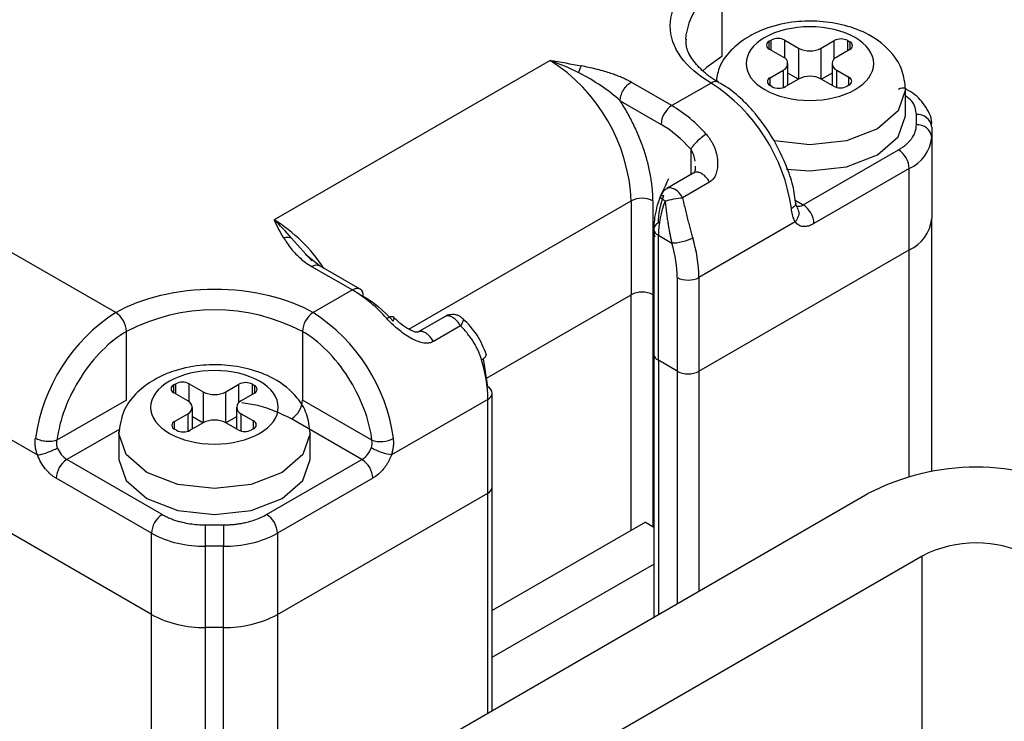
# Model space of a CAD drawing. Header units: inches. Extents: x 0.2 to 10.8, y 0.2 to 8.2.
# Tile 23 of 25: x 9.95 to 10.288, y 6.931 to 7.172. Entities that reach past the tile are written whole.
import ezdxf

# ---------------------------------------------------------------- set-up
doc = ezdxf.new("R2010")
doc.units = ezdxf.units.IN
doc.header["$MEASUREMENT"] = 0

msp = doc.modelspace()

# ---------------------------------------------------------------- linework, layer by layer
for p, q in [((10.19105924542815, 7.182717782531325), (10.19105924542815, 7.159143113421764)), ((10.20726603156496, 7.164357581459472), (10.20793269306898, 7.164742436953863)), ((10.20726603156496, 7.161679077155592), (10.20726603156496, 7.164357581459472)), ((10.20793269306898, 7.1612942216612), (10.20793269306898, 7.164742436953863)), ((10.21257250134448, 7.164742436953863), (10.21735149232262, 7.161983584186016)), ((10.21257250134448, 7.158566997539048), (10.21257250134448, 7.164742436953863)), ((10.22508450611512, 7.161983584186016), (10.22958346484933, 7.164580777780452)), ((10.22958346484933, 7.158326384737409), (10.22958346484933, 7.164580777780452)), ((10.23422327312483, 7.164580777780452), (10.23488993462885, 7.16419592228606)), ((10.23422327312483, 7.16113256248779), (10.23422327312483, 7.164580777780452)), ((10.23488993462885, 7.16419592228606), (10.23488993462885, 7.161517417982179)), ((10.2120450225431, 7.158920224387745), (10.20726603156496, 7.161679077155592)), ((10.21735149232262, 7.161983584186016), (10.21735149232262, 7.151392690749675)), ((10.22508450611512, 7.151392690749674), (10.22508450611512, 7.161983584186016)), ((10.23488993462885, 7.161517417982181), (10.23039097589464, 7.158920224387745)), ((10.13213368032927, 7.157808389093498), (10.03748159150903, 7.10316690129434)), ((10.21364658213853, 7.149253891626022), (10.21364658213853, 7.156688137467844)), ((10.22878941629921, 7.156688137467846), (10.22878941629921, 7.149253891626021)), ((10.20754606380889, 7.151858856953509), (10.2120450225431, 7.154456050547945)), ((10.2120450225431, 7.154456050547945), (10.2120450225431, 7.148454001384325)), ((10.21727200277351, 7.151346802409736), (10.21364658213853, 7.153439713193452)), ((10.22878941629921, 7.153439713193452), (10.22516399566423, 7.151346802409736)), ((10.23039097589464, 7.154456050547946), (10.23460990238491, 7.15202051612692)), ((10.23039097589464, 7.148541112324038), (10.23039097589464, 7.154456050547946)), ((9.983195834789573, 7.071292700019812), (9.846785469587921, 7.150040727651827)), ((10.17389195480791, 7.1422730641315), (10.15988806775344, 7.150357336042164)), ((10.18734739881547, 7.150040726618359), (10.17389195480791, 7.1422730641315)), ((10.20754606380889, 7.149180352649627), (10.20754606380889, 7.151858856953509)), ((10.21735149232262, 7.151392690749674), (10.21285253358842, 7.148795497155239)), ((10.22930343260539, 7.148957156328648), (10.22508450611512, 7.151392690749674)), ((10.23460990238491, 7.149342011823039), (10.23460990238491, 7.15202051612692)), ((10.20821272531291, 7.148795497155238), (10.20754606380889, 7.149180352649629)), ((10.23460990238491, 7.149342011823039), (10.23394324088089, 7.148957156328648)), ((10.254026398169, 7.138828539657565), (10.254026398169, 7.147758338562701)), ((10.15617611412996, 7.143928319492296), (10.17018010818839, 7.135843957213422)), ((10.25772693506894, 7.135687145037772), (10.25772693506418, 7.139205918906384)), ((10.26297627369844, 7.134919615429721), (10.26297627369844, 7.131400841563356)), ((10.26297627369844, 7.131400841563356), (10.26297627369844, 7.103539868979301)), ((10.18038764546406, 7.127334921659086), (10.18038764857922, 7.118598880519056)), ((10.21889809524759, 7.108250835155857), (10.2515769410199, 7.127115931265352)), ((10.25528878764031, 7.120686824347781), (10.22260994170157, 7.10182173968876)), ((10.25528878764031, 7.092825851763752), (10.25528878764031, 7.120686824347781)), ((10.18147507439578, 7.119226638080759), (10.1721966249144, 7.113870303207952)), ((10.18681203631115, 7.116040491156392), (10.17753356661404, 7.110684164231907)), ((10.08374948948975, 7.065587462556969), (10.15997252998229, 7.109590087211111)), ((10.15997252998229, 7.109590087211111), (10.15997252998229, 7.077442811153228)), ((10.16739622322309, 7.109590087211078), (10.16739622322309, 7.077442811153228)), ((10.21617759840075, 7.109821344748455), (10.21889809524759, 7.108250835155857)), ((10.26297627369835, 7.107058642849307), (10.26297627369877, 7.103539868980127)), ((10.26297627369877, 7.016812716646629), (10.26297627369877, 7.103539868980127)), ((9.81795204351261, 7.102396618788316), (9.956351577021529, 7.022500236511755)), ((10.16771464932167, 7.099949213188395), (10.16771464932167, 7.057086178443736)), ((10.21618084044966, 7.102396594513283), (10.1831715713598, 7.083340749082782)), ((9.99545952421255, 6.9677764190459), (9.772688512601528, 7.09637938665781)), ((10.05050571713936, 7.089015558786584), (10.04352011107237, 7.096816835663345)), ((10.16925214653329, 7.097806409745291), (10.17389194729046, 7.09512794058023)), ((10.16925214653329, 7.054943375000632), (10.16925214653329, 7.097806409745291)), ((10.1831715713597, 7.051193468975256), (10.25528878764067, 7.092825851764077)), ((10.25528878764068, 7.015072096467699), (10.25528878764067, 7.092825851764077)), ((10.05308945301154, 7.087360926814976), (10.04825827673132, 7.091281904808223)), ((10.05038859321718, 7.087144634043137), (10.06439247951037, 7.079060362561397)), ((10.06701693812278, 7.079320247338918), (10.05301296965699, 7.087404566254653)), ((10.17574788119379, 7.083340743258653), (10.17574787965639, 7.051193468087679)), ((10.1831715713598, 7.083340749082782), (10.1831715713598, 7.0511934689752)), ((10.06439247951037, 7.079060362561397), (10.05093703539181, 7.071292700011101)), ((10.11032739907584, 7.048783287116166), (10.1599725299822, 7.077442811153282)), ((10.1599725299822, 6.996684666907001), (10.1599725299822, 7.077442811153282)), ((10.16771464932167, 7.077258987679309), (10.167396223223, 7.077442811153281)), ((10.167396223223, 7.077442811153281), (10.167396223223, 6.997962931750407)), ((10.0961294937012, 7.069957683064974), (10.08682289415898, 7.064585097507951)), ((10.10143824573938, 7.066755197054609), (10.09215997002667, 7.061398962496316)), ((9.986907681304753, 7.041288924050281), (9.986907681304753, 7.064863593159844)), ((10.04722518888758, 7.064863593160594), (10.04722518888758, 7.041288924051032)), ((10.11079056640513, 7.04584168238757), (10.10925508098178, 7.055593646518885)), ((10.16771464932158, 7.057086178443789), (10.16771464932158, 6.966869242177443)), ((10.1757478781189, 7.051193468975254), (10.1692521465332, 7.054943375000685)), ((10.1692521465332, 7.054943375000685), (10.1692521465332, 6.967756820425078)), ((10.1757478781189, 7.051193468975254), (10.1757478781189, 6.971506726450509)), ((10.1831715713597, 7.051193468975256), (10.1831715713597, 6.975792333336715)), ((10.00311446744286, 7.046503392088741), (10.00378112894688, 7.046888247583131)), ((10.00311446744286, 7.043824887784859), (10.00311446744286, 7.046503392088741)), ((10.00378112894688, 7.043440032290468), (10.00378112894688, 7.046888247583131)), ((10.00842093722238, 7.046888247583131), (10.01319992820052, 7.044129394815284)), ((10.00842093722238, 7.040712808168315), (10.00842093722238, 7.046888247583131)), ((10.02093294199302, 7.044129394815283), (10.02543190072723, 7.04672658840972)), ((10.02543190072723, 7.040472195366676), (10.02543190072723, 7.04672658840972)), ((10.03007170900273, 7.04672658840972), (10.03073837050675, 7.046341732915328)), ((10.03007170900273, 7.043278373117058), (10.03007170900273, 7.04672658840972)), ((10.03073837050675, 7.046341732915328), (10.03073837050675, 7.043663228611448)), ((10.007893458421, 7.041066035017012), (10.00311446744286, 7.043824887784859)), ((10.01319992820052, 7.044129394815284), (10.01319992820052, 7.033538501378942)), ((10.02093294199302, 7.033538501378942), (10.02093294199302, 7.044129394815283)), ((10.03073837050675, 7.043663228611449), (10.02623941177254, 7.041066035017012)), ((10.11232805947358, 7.011551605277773), (10.11232805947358, 7.043698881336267)), ((9.98690768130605, 7.041288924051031), (9.963067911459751, 7.02752662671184)), ((10.00949501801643, 7.031399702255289), (10.00949501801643, 7.038833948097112)), ((10.0246378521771, 7.038833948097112), (10.0246378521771, 7.031399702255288)), ((10.07106495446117, 7.027526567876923), (10.04722518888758, 7.041288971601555)), ((10.11079056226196, 7.041556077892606), (10.07778130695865, 7.02250027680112)), ((10.11079056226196, 7.009408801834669), (10.11079056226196, 7.041556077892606)), ((10.00339449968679, 7.034004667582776), (10.007893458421, 7.036601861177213)), ((10.007893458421, 7.036601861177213), (10.007893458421, 7.030599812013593)), ((10.01312043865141, 7.033492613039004), (10.00949501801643, 7.035585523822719)), ((10.0246378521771, 7.035585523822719), (10.02101243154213, 7.033492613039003)), ((10.02623941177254, 7.036601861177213), (10.03045833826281, 7.034166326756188)), ((10.02623941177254, 7.030686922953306), (10.02623941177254, 7.036601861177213)), ((10.00339449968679, 7.031326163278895), (10.00339449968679, 7.034004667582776)), ((10.01319992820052, 7.033538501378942), (10.00870096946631, 7.030941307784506)), ((10.02515186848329, 7.031102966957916), (10.02093294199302, 7.033538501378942)), ((10.03045833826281, 7.031487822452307), (10.03045833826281, 7.034166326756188)), ((10.06764034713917, 7.020931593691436), (10.04351334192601, 7.034859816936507)), ((9.984611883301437, 7.03139167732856), (9.966492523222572, 7.020931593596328)), ((9.984258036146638, 7.029904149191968), (9.984272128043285, 7.030459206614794)), ((9.984258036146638, 7.029904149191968), (9.984258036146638, 7.020974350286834)), ((10.00406116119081, 7.030941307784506), (10.00339449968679, 7.031326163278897)), ((10.03045833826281, 7.031487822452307), (10.02979167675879, 7.031102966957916)), ((10.0498748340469, 7.020974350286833), (10.0498748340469, 7.029904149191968)), ((9.999171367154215, 7.002066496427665), (9.966492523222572, 7.020931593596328)), ((10.03496150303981, 7.002066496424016), (10.06764034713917, 7.020931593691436)), ((9.995459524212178, 6.995637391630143), (9.96278067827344, 7.014502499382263)), ((10.07135219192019, 7.014502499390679), (10.03867334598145, 6.99563740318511)), ((10.11232805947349, 6.934895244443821), (10.11232805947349, 7.011551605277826)), ((10.03867334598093, 6.967776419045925), (10.11079056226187, 7.009408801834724)), ((10.05552963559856, 6.902106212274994), (10.24112196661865, 7.009246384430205)), ((10.11079056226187, 6.934007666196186), (10.11079056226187, 7.009408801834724)), ((10.01401875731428, 6.991199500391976), (10.01401875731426, 6.998516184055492)), ((10.01401875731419, 6.998516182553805), (10.02011411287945, 6.998516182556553)), ((10.02011411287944, 6.998516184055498), (10.02011411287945, 6.991199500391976)), ((10.16479150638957, 6.999466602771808), (10.11232805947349, 6.969180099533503)), ((10.16479150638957, 6.999466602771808), (10.16771464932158, 6.997779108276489)), ((9.995459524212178, 6.967776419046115), (9.995459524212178, 6.995637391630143)), ((10.03867334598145, 6.99563740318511), (10.03867334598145, 6.967776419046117)), ((10.02011411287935, 6.991199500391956), (10.01401875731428, 6.991199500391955)), ((10.01401875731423, 6.963338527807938), (10.01401875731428, 6.991199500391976)), ((10.0201141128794, 6.963338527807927), (10.02011411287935, 6.991199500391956)), ((10.25968119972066, 6.987818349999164), (10.08336848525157, 6.886035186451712)), ((10.25968119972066, 6.849719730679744), (10.25968119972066, 6.987818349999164)), ((10.11232805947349, 6.953109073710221), (10.16771464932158, 6.985083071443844)), ((9.99545952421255, 3.458365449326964), (9.99545952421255, 6.9677764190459)), ((10.03867334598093, 6.967776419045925), (10.03867334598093, 6.887700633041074)), ((10.02011411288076, 6.96333852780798), (10.01401875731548, 6.963338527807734)), ((10.01401875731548, 3.453927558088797), (10.01401875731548, 6.963338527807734)), ((10.02011411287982, 6.851632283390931), (10.02011411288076, 6.96333852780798))]:
    msp.add_line(p, q)
at = {"flags": 128}
for points in [[(10.19105924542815, 7.159143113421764), (10.18575505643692, 7.155412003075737), (10.18434314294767, 7.154105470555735)], [(10.25402639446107, 7.147767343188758), (10.254026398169, 7.1477583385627), (10.25152900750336, 7.140510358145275), (10.24441704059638, 7.134365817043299), (10.23377322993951, 7.13026016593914), (10.22121799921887, 7.12881845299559), (10.20907831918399, 7.130162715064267)], [(10.2132190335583, 7.120460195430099), (10.22121799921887, 7.119888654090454), (10.23377322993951, 7.121330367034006), (10.24441704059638, 7.125436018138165), (10.25152900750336, 7.131580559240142), (10.254026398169, 7.138828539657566)], [(10.04987483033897, 7.029913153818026), (10.0498748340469, 7.029904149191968), (10.04737744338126, 7.022656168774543), (10.04026547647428, 7.016511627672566), (10.02962166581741, 7.012405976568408), (10.01706643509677, 7.010964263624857), (10.00451120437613, 7.012405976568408), (9.993867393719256, 7.016511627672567), (9.986755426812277, 7.022656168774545), (9.984258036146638, 7.029904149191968)], [(9.984258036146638, 7.020974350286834), (9.986755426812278, 7.01372636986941), (9.99386739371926, 7.007581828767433), (10.00451120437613, 7.003476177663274), (10.01706643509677, 7.002034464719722), (10.02962166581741, 7.003476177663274), (10.04026547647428, 7.007581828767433), (10.04737744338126, 7.013726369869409), (10.0498748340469, 7.020974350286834), (10.0498748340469, 7.020974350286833)]]:
    msp.add_lwpolyline(points, dxfattribs=at)
for centre, radius, start, end in [((10.19942342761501, 7.163564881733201), 0.02089959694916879, 113.5911711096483, 176.1459190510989), ((10.20777432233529, 7.163018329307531), 0.001432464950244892, 110.7834207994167, 249.2165792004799), ((10.21025259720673, 7.160265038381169), 0.005042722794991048, 62.60967223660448, 117.3903277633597), ((10.23190336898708, 7.160103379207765), 0.00504272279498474, 62.60967223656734, 117.3903277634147), ((10.23438164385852, 7.16285667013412), 0.001432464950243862, 290.7834207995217, 69.21657920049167), ((10.22121799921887, 7.169445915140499), 0.008404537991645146, 242.6096722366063, 297.390327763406), ((10.09953095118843, 7.106839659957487), 0.06050412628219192, 2.605478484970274, 57.3945216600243), ((10.21119787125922, 7.156688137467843), 0.00238744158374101, 290.7834207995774, 69.21657920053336), ((10.23123812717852, 7.156688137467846), 0.00238744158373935, 110.7834207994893, 249.2165792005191), ((10.18886875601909, 7.14798555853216), 0.002556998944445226, 62.60990048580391, 126.5110385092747), ((10.15394791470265, 7.098392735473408), 0.06150642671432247, 8.00628893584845, 57.1102458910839), ((10.20805435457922, 7.15051960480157), 0.001432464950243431, 110.7834207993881, 249.2165792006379), ((10.22121799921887, 7.143930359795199), 0.008404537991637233, 62.60967223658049, 117.3903277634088), ((10.23410161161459, 7.15068126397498), 0.001432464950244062, 290.7834207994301, 69.21657920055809), ((10.21053262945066, 7.153272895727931), 0.00504272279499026, 242.6096722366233, 297.390327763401), ((10.23162333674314, 7.153434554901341), 0.005042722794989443, 242.6096722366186, 297.390327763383), ((10.25311457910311, 7.145630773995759), 0.002640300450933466, 65.69288095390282, 125.6175774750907), ((10.17823898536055, 7.135477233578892), 0.008067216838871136, 122.6054783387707, 177.394521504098), ((10.14873400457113, 7.10011956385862), 0.0490901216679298, 41.20037978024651, 59.17050447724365), ((10.2581642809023, 7.134384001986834), 0.004841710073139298, 6.351336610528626, 95.18255357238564), ((10.25816428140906, 7.13086522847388), 0.004841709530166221, 6.35133309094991, 95.18252932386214), ((10.24984091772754, 7.132710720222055), 0.01320050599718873, 294.3746582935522, 354.3052007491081), ((10.24722990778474, 7.120320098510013), 0.008067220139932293, 2.605575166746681, 57.3945140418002), ((10.17316219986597, 7.11213020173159), 0.001989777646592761, 81.41554540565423, 119.4695478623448), ((10.17187119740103, 7.108063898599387), 0.006239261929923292, 24.83238721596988, 75.25491412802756), ((10.16368437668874, 7.102426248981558), 0.008068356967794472, 62.60968680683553, 117.3903266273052), ((10.20312415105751, 7.097185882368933), 0.03387768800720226, 158.639958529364, 178.9504718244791), ((10.21730428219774, 7.110560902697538), 0.002806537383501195, 255.5538208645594, 304.6034314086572), ((10.21455106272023, 7.101455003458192), 0.008067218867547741, 2.605512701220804, 57.39451422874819), ((10.00835401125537, 7.056146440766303), 0.05531129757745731, 33.26858297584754, 58.22318975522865), ((10.24984091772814, 7.104849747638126), 0.01320050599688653, 294.374658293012, 354.3052007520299), ((10.17034172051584, 7.099687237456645), 0.002640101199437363, 114.3746582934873, 174.3052007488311), ((10.17034172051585, 7.100211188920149), 0.002640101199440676, 185.6947992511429, 245.6253417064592), ((10.13516346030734, 7.082750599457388), 0.04801173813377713, 0.704279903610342, 17.19157758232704), ((10.17945972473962, 7.090504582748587), 0.008068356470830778, 242.6096722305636, 297.390327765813), ((10.06593011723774, 7.076914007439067), 0.002640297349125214, 65.69284216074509, 125.6176161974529), ((10.03923452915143, 7.036906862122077), 0.04909012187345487, 41.20037978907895, 59.17050445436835), ((10.06560726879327, 7.077234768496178), 0.002517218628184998, 352.7435089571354, 55.94346328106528), ((10.1636843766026, 7.07027897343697), 0.008068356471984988, 62.60967223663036, 117.3903277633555), ((10.01706643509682, 7.00665741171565), 0.06555539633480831, 62.60967223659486, 117.3903277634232), ((10.01659531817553, 7.019644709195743), 0.06150642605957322, 122.8897537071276, 171.9937112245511), ((9.978848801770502, 7.0644968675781), 0.008067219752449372, 2.605564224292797, 57.39451497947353), ((10.05528406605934, 7.064496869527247), 0.008067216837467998, 122.605478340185, 177.3945215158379), ((10.01753755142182, 7.0196447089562), 0.06150642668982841, 8.006288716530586, 57.11024589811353), ((10.17034172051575, 7.057348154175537), 0.002640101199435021, 185.6947992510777, 245.6253417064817), ((10.06278241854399, 7.040965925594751), 0.04801177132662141, 0.7043308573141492, 17.19157373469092), ((10.1794597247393, 7.058357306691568), 0.008068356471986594, 242.6096722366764, 297.3903277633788), ((10.00362275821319, 7.045164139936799), 0.001432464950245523, 110.7834207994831, 249.2165792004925), ((10.00610103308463, 7.042410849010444), 0.00504272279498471, 62.60967223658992, 117.3903277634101), ((10.02775180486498, 7.042249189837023), 0.005042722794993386, 62.60967223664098, 117.390327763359), ((10.03023007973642, 7.045002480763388), 0.001432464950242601, 290.7834207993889, 69.21657920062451), ((10.1097009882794, 7.043436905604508), 0.00264010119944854, 5.694799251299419, 65.62534170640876), ((10.01706643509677, 7.051591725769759), 0.00840453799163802, 242.6096722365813, 297.3903277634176), ((10.1097009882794, 7.043960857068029), 0.002640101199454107, 294.3746582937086, 354.3052007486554), ((10.00704630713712, 7.038833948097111), 0.002387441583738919, 290.783420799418, 69.21657920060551), ((10.02708656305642, 7.038833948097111), 0.00238744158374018, 110.7834207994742, 249.2165792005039), ((10.03916631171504, 7.041655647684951), 0.008067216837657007, 302.6054783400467, 357.3945215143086), ((10.00390279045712, 7.032665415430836), 0.001432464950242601, 110.7834207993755, 249.2165792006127), ((10.01706643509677, 7.026076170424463), 0.008404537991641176, 62.60967223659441, 117.3903277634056), ((10.02995004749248, 7.032827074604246), 0.001432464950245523, 290.7834207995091, 69.21657920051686), ((10.00638106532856, 7.035418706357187), 0.00504272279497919, 242.6096722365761, 297.3903277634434), ((10.02747177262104, 7.035580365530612), 0.005042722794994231, 242.6096722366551, 297.3903277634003), ((9.970837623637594, 7.027715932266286), 0.008056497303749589, 200.2270517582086, 237.3620460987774), ((10.06329522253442, 7.027715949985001), 0.00805652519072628, 302.6380311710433, 339.7725634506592), ((9.970839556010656, 7.014135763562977), 0.008067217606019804, 122.6054937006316, 177.3944898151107), ((10.06329331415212, 7.014135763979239), 0.008067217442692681, 2.605479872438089, 57.39450387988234), ((10.27824043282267, 6.937608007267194), 0.08068356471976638, 62.6096722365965, 117.3903277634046), ((10.10970098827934, 7.011813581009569), 0.002640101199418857, 294.3746582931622, 354.3052007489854), ((10.00351840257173, 6.995270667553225), 0.008067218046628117, 122.605513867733, 177.3945187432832), ((10.03061446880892, 6.995270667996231), 0.00806721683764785, 2.605478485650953, 57.39452165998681), ((10.01326258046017, 7.029063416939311), 0.03787146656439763, 241.9597608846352, 271.1440967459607), ((10.02087028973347, 7.029063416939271), 0.0378714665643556, 268.8559032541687, 298.0402391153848), ((10.27824043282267, 6.951999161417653), 0.04034178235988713, 62.60967223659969, 117.3903277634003), ((10.01326258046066, 7.001202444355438), 0.0378714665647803, 241.9597608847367, 271.1440967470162), ((10.02087028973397, 7.00120244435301), 0.03787146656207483, 268.8559032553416, 298.0402391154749)]:
    msp.add_arc(centre, radius, start, end)
for points, knots in [([(10.18734739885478, 7.150040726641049), (10.17836461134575, 7.155226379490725), (10.17331773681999, 7.162260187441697), (10.17331773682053, 7.176927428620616), (10.17836461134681, 7.183961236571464), (10.18734739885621, 7.18914688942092)], [0, 0, 0, 0, 0.4999999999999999, 0.4999999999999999, 1, 1, 1, 1]), ([(10.254026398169, 7.147758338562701), (10.25377191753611, 7.150042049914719), (10.2532899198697, 7.154367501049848), (10.2491679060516, 7.161146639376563), (10.2423097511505, 7.166637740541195), (10.23354525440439, 7.16995530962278), (10.22481499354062, 7.171382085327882), (10.21563230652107, 7.171259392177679), (10.20739088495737, 7.169453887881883), (10.20011109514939, 7.166141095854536), (10.19435460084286, 7.161790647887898), (10.19003663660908, 7.156497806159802), (10.18940049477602, 7.152476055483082), (10.18913984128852, 7.150828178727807)], [0, 0, 0, 0, 0.08642253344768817, 0.1636881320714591, 0.2903930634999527, 0.3905292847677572, 0.4833301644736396, 0.5716649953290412, 0.679659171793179, 0.7509508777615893, 0.8350218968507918, 0.9324016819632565, 1, 1, 1, 1]), ([(10.23668402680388, 7.165616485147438), (10.24078575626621, 7.163248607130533), (10.24309026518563, 7.160036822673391), (10.24309026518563, 7.153339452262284), (10.24078575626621, 7.150127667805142), (10.23258229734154, 7.14539191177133), (10.22701872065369, 7.144061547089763), (10.21541727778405, 7.144061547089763), (10.2098537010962, 7.14539191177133), (10.20165024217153, 7.150127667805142), (10.19934573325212, 7.153339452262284), (10.19934573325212, 7.160036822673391), (10.20165024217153, 7.163248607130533), (10.2098537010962, 7.167984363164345), (10.21541727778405, 7.169314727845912), (10.22701872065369, 7.169314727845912), (10.23258229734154, 7.167984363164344), (10.23668402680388, 7.165616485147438)], [0, 0, 0, 0, 0.125, 0.125, 0.25, 0.25, 0.375, 0.375, 0.5, 0.5, 0.625, 0.625, 0.75, 0.75, 0.8749999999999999, 0.8749999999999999, 1, 1, 1, 1]), ([(10.19002451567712, 7.150328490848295), (10.1898150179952, 7.150430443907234), (10.18742742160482, 7.151592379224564), (10.18405242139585, 7.154404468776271), (10.18041263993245, 7.158588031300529), (10.1786440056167, 7.162188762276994), (10.17882387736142, 7.164329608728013), (10.17888633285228, 7.165072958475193)], [0, 0, 0, 0, 0.02520633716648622, 0.2872707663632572, 0.5562116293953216, 0.8459067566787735, 1, 1, 1, 1]), ([(10.15617620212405, 7.143928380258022), (10.15427123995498, 7.145712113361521), (10.15202278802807, 7.147437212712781), (10.14718287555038, 7.150689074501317), (10.14457990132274, 7.152217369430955), (10.14188393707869, 7.153601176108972)], [0, 0, 0, 0, 0.5, 0.5, 1, 1, 1, 1]), ([(10.15988806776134, 7.150357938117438), (10.15948911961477, 7.150579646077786), (10.1586706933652, 7.151034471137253), (10.15732130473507, 7.15167454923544), (10.15584815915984, 7.15230092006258), (10.15424772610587, 7.152905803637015), (10.15159547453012, 7.153803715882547), (10.1478050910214, 7.154853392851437), (10.14449358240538, 7.155559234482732), (10.14284423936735, 7.155910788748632)], [0, 0, 0, 0, 0.08418521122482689, 0.1727026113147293, 0.2654033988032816, 0.3623111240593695, 0.4633852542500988, 0.7327315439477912, 0.9999999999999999, 0.9999999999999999, 0.9999999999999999, 0.9999999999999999]), ([(10.15617619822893, 7.143928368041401), (10.15617619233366, 7.144433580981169), (10.15625591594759, 7.145024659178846), (10.15661769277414, 7.146288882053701), (10.15690097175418, 7.14695946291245), (10.1576257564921, 7.148214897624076), (10.15806481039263, 7.148795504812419), (10.15897865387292, 7.149740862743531), (10.15945061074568, 7.150105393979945), (10.15988806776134, 7.150357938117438)], [0, 0, 0, 0, 0.25, 0.25, 0.5, 0.5, 0.75, 0.75, 1, 1, 1, 1]), ([(10.20895534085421, 7.13036744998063), (10.2066085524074, 7.133970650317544), (10.20333075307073, 7.139003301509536), (10.19748258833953, 7.144883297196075), (10.19359225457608, 7.148243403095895), (10.19075015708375, 7.149715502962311), (10.18995580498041, 7.150126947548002)], [0, 0, 0, 0, 0.4367877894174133, 0.6100689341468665, 0.8910162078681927, 1, 1, 1, 1]), ([(10.26286733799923, 7.135115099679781), (10.26289956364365, 7.135291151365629), (10.26331455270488, 7.13755827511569), (10.26120988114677, 7.141912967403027), (10.25770951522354, 7.146002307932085), (10.25460434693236, 7.147693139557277), (10.25360053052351, 7.148239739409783)], [0, 0, 0, 0, 0.03304425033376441, 0.4255307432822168, 0.8142897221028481, 0.9999999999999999, 0.9999999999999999, 0.9999999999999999, 0.9999999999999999]), ([(10.16739622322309, 7.10959008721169), (10.16738751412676, 7.110248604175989), (10.16737011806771, 7.111563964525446), (10.16722862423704, 7.113597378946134), (10.16700244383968, 7.115669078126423), (10.1665737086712, 7.118512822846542), (10.16580481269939, 7.122171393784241), (10.16451184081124, 7.126647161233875), (10.16287529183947, 7.131140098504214), (10.1609197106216, 7.135551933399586), (10.15870341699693, 7.139852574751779), (10.15701874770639, 7.142569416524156), (10.15617611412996, 7.143928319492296)], [0, 0, 0, 0, 0.06182503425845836, 0.1234929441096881, 0.1851828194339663, 0.2470735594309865, 0.3734705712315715, 0.5000441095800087, 0.6264411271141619, 0.7530146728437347, 0.8764635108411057, 1, 1, 1, 1]), ([(10.25772693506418, 7.139205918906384), (10.25753086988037, 7.140832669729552), (10.25724425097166, 7.143210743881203), (10.25479895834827, 7.145072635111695), (10.254026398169, 7.145660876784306)], [0, 0, 0, 0, 0.6840622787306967, 1, 1, 1, 1]), ([(10.2515769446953, 7.127115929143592), (10.25195925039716, 7.127346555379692), (10.25272043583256, 7.127805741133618), (10.25373723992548, 7.128555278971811), (10.25465181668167, 7.129343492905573), (10.25545573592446, 7.130175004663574), (10.2563011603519, 7.131234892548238), (10.25706935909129, 7.132539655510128), (10.25762634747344, 7.134099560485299), (10.2576933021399, 7.135156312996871), (10.25772693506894, 7.135687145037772)], [0, 0, 0, 0, 0.1005777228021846, 0.2002541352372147, 0.2996511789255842, 0.3993960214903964, 0.5001093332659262, 0.6671294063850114, 0.8327911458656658, 0.9999999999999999, 0.9999999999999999, 0.9999999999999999, 0.9999999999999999]), ([(10.18566977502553, 7.132454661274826), (10.18514995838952, 7.132154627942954), (10.1845602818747, 7.131750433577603), (10.18339206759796, 7.13082533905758), (10.18281826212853, 7.130308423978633), (10.1818278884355, 7.129308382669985), (10.18141209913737, 7.128827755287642), (10.18077093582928, 7.127989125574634), (10.18054329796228, 7.127630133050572), (10.18038754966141, 7.127334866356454)], [0, 0, 0, 0, 0.25, 0.25, 0.5, 0.5, 0.75, 0.75, 1, 1, 1, 1]), ([(10.18566992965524, 7.132454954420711), (10.18594248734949, 7.13213563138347), (10.18648836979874, 7.131496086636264), (10.18720012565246, 7.130457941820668), (10.18783161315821, 7.129364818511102), (10.18837432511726, 7.128211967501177), (10.18898156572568, 7.126602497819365), (10.18949113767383, 7.124531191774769), (10.18964395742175, 7.122150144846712), (10.1894159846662, 7.120022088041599), (10.18884154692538, 7.118285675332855), (10.18799355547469, 7.116890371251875), (10.1871984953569, 7.116318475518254), (10.18681203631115, 7.116040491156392)], [0, 0, 0, 0, 0.06560683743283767, 0.131398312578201, 0.1977310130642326, 0.2649529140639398, 0.3333984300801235, 0.4715385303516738, 0.6046761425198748, 0.7184528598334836, 0.8219687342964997, 0.9134634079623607, 1, 1, 1, 1]), ([(10.21626599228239, 7.109110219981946), (10.21615289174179, 7.110196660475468), (10.2158148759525, 7.113443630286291), (10.21379278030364, 7.120724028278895), (10.21082696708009, 7.126636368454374), (10.20895534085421, 7.13036744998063)], [0, 0, 0, 0, 0.1564891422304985, 0.4676883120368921, 0.9999999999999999, 0.9999999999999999, 0.9999999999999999, 0.9999999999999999]), ([(10.18681202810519, 7.116040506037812), (10.18653615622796, 7.116486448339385), (10.18598441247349, 7.117378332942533), (10.18492640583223, 7.118443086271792), (10.18380828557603, 7.119190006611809), (10.18272673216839, 7.119509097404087), (10.18192381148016, 7.119500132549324), (10.18159286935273, 7.119248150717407), (10.18150338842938, 7.119180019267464)], [0, 0, 0, 0, 0.1861995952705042, 0.372399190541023, 0.5585987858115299, 0.7447983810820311, 0.9309979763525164, 0.9999999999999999, 0.9999999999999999, 0.9999999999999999, 0.9999999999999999]), ([(10.18192252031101, 7.121550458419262), (10.18191637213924, 7.121198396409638), (10.18190426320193, 7.120505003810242), (10.18174521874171, 7.119741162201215), (10.18158185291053, 7.119417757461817), (10.18166292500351, 7.119410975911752), (10.18167696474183, 7.119409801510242)], [0, 0, 0, 0, 0.3245415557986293, 0.639190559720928, 0.9375164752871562, 1, 1, 1, 1]), ([(10.17276565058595, 7.117206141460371), (10.17127128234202, 7.114179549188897), (10.16919557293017, 7.109975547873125), (10.16790953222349, 7.103777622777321), (10.16746352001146, 7.100054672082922), (10.16790837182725, 7.097805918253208), (10.16801643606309, 7.097259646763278)], [0, 0, 0, 0, 0.4508077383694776, 0.6261815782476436, 0.909191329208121, 1, 1, 1, 1]), ([(10.17222933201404, 7.113778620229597), (10.17199407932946, 7.113673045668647), (10.1714182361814, 7.113414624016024), (10.170581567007, 7.112522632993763), (10.17017035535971, 7.111682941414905), (10.16992261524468, 7.111177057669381)], [0, 0, 0, 0, 0.2154316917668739, 0.52732602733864, 1, 1, 1, 1]), ([(10.17157351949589, 7.109525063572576), (10.17114554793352, 7.109798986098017), (10.17028960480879, 7.1103468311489), (10.16979658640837, 7.1109189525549), (10.16995262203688, 7.111088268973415), (10.16999605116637, 7.111135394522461)], [0, 0, 0, 0, 0.4191691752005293, 0.8383383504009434, 1, 1, 1, 1]), ([(10.16999605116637, 7.111135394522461), (10.17001931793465, 7.111229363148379), (10.17008045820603, 7.111476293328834), (10.17071572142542, 7.111470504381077), (10.17110923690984, 7.11146691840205)], [0, 0, 0, 0, 0.3805473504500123, 1, 1, 1, 1]), ([(10.17157351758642, 7.109525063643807), (10.17164312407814, 7.108863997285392), (10.17177927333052, 7.107570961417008), (10.17201113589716, 7.105666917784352), (10.1722552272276, 7.103853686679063), (10.17251140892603, 7.102136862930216), (10.17277676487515, 7.100522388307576), (10.17304883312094, 7.099014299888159), (10.17332573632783, 7.097616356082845), (10.17360300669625, 7.096327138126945), (10.17379787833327, 7.095518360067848), (10.17389194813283, 7.095127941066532)], [0, 0, 0, 0, 0.1351433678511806, 0.2643383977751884, 0.3875808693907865, 0.5048384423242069, 0.6160822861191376, 0.7212688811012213, 0.8203498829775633, 0.9132780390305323, 1, 1, 1, 1]), ([(10.17157352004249, 7.109525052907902), (10.17238992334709, 7.109804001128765), (10.17348707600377, 7.110088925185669), (10.17567579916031, 7.11050716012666), (10.17673113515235, 7.110636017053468), (10.17753358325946, 7.110684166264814)], [0, 0, 0, 0, 0.5, 0.5, 1, 1, 1, 1]), ([(10.17753356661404, 7.110684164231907), (10.17769968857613, 7.109966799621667), (10.17802685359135, 7.108554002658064), (10.17852628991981, 7.106449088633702), (10.17902320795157, 7.104406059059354), (10.17951975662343, 7.102428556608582), (10.18001769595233, 7.100523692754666), (10.18051720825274, 7.09869132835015), (10.18086048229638, 7.09752010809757), (10.18103012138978, 7.096941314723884)], [0, 0, 0, 0, 0.1556136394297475, 0.3064696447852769, 0.4528444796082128, 0.5950407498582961, 0.733388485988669, 0.8682459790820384, 0.9999999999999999, 0.9999999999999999, 0.9999999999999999, 0.9999999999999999]), ([(10.21485482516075, 7.106959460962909), (10.21526999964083, 7.107259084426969), (10.21610034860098, 7.107858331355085), (10.21653335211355, 7.108620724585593), (10.21638179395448, 7.10896124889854), (10.21636863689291, 7.10899081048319)], [0, 0, 0, 0, 0.4773122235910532, 0.954624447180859, 1, 1, 1, 1]), ([(10.21618084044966, 7.102396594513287), (10.21605385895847, 7.102634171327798), (10.21580053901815, 7.103108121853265), (10.21548699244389, 7.10393951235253), (10.21522350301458, 7.104855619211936), (10.21500812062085, 7.105860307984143), (10.21490627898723, 7.106590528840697), (10.21485482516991, 7.106959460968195)], [0, 0, 0, 0, 0.198466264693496, 0.3959274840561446, 0.5941705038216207, 0.7949612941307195, 0.9999999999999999, 0.9999999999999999, 0.9999999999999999, 0.9999999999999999]), ([(10.21705333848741, 7.106816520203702), (10.21718199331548, 7.106504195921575), (10.2175189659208, 7.105686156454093), (10.21725819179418, 7.104054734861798), (10.21653995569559, 7.102949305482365), (10.2161808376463, 7.10239659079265)], [0, 0, 0, 0, 0.2359381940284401, 0.6179690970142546, 1, 1, 1, 1]), ([(10.2171462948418, 7.106846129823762), (10.21698790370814, 7.107068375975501), (10.21666134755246, 7.107526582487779), (10.21648891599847, 7.108509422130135), (10.21640011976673, 7.109015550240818)], [0, 0, 0, 0, 0.4850349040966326, 1, 1, 1, 1]), ([(10.22260994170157, 7.10182173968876), (10.22234911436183, 7.101679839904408), (10.22183115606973, 7.101398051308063), (10.22106505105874, 7.101098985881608), (10.22031859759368, 7.100897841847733), (10.21959140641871, 7.100802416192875), (10.21855361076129, 7.100815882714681), (10.21727404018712, 7.101159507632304), (10.21654596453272, 7.101983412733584), (10.21618084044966, 7.102396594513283)], [0, 0, 0, 0, 0.1007419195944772, 0.2000561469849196, 0.2990521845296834, 0.3988501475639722, 0.5005436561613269, 0.7495266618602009, 0.9999999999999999, 0.9999999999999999, 0.9999999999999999, 0.9999999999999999]), ([(10.04076850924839, 7.096983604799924), (10.04116344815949, 7.096349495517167), (10.04195771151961, 7.095074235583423), (10.04334621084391, 7.0931913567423), (10.04486059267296, 7.091471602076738), (10.04650801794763, 7.089907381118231), (10.04825548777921, 7.088470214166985), (10.04966626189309, 7.087593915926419), (10.05038859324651, 7.087145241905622)], [0, 0, 0, 0, 0.1774792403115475, 0.3569292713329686, 0.5385466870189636, 0.6851539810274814, 0.8387954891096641, 1, 1, 1, 1]), ([(10.18103012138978, 7.096941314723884), (10.18005836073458, 7.096380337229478), (10.17872331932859, 7.095858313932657), (10.17608048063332, 7.095186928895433), (10.17478895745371, 7.095041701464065), (10.17389194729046, 7.095127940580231)], [0, 0, 0, 0, 0.5, 0.5, 1, 1, 1, 1]), ([(9.983195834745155, 7.071292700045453), (9.99217862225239, 7.07647835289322), (10.00436285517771, 7.079391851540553), (10.02977001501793, 7.079391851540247), (10.04195424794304, 7.076478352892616), (10.0509370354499, 7.071292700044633)], [0, 0, 0, 0, 0.5, 0.5, 1, 1, 1, 1]), ([(10.07825030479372, 7.069880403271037), (10.07802183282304, 7.06990419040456), (10.07753995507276, 7.069954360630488), (10.07664243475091, 7.06948767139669), (10.07617045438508, 7.069242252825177)], [0, 0, 0, 0, 0.4741284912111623, 1, 1, 1, 1]), ([(10.09215994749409, 7.061399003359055), (10.09195207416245, 7.061292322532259), (10.09153412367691, 7.061077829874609), (10.09083934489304, 7.060890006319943), (10.09009640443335, 7.060800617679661), (10.08898877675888, 7.06082487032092), (10.08745023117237, 7.061144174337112), (10.08542545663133, 7.061968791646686), (10.08324477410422, 7.063185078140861), (10.08115100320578, 7.064658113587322), (10.07926948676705, 7.066183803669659), (10.07762487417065, 7.067680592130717), (10.07665358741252, 7.068723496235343), (10.07617045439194, 7.069242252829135)], [0, 0, 0, 0, 0.04285437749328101, 0.08616308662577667, 0.1306895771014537, 0.1771372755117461, 0.2807083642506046, 0.3947382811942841, 0.5280667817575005, 0.6666162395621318, 0.7799564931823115, 0.8905469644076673, 1, 1, 1, 1]), ([(10.08717800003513, 7.064746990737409), (10.08709318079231, 7.064703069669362), (10.08690977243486, 7.064608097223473), (10.08650189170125, 7.064533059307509), (10.08550484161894, 7.064664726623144), (10.08363451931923, 7.065579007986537), (10.08093508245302, 7.067384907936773), (10.07913206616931, 7.069093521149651), (10.07820395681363, 7.069973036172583)], [0, 0, 0, 0, 0.0281982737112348, 0.06097436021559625, 0.1493103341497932, 0.3963675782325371, 0.6892779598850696, 1, 1, 1, 1]), ([(10.07831208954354, 7.068407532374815), (10.07845158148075, 7.068754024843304), (10.07873056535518, 7.069447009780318), (10.07860329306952, 7.069908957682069), (10.07827932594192, 7.069882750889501), (10.07825030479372, 7.069880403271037)], [0, 0, 0, 0, 0.4765547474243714, 0.9531094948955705, 1, 1, 1, 1]), ([(10.10143824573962, 7.066755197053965), (10.10116238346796, 7.067201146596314), (10.10061065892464, 7.068093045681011), (10.09955267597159, 7.06915782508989), (10.09843457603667, 7.069904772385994), (10.09735303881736, 7.070223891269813), (10.09655012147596, 7.070214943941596), (10.09621917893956, 7.06996296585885), (10.09612969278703, 7.069894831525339)], [0, 0, 0, 0, 0.1861985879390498, 0.3723971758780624, 0.5585957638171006, 0.7447943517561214, 0.9309929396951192, 1, 1, 1, 1]), ([(10.10197492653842, 7.06940190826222), (10.10169188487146, 7.069650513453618), (10.10114303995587, 7.07013258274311), (10.09989627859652, 7.070566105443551), (10.09836489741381, 7.07071350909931), (10.09693623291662, 7.070471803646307), (10.09628853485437, 7.069989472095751), (10.09613955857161, 7.069878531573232)], [0, 0, 0, 0, 0.1778999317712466, 0.3449650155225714, 0.616919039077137, 0.9118879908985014, 1, 1, 1, 1]), ([(10.11029619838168, 7.056813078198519), (10.10938380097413, 7.059152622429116), (10.10758077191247, 7.063775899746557), (10.10404177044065, 7.067418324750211), (10.10229363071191, 7.069217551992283)], [0, 0, 0, 0, 0.5060358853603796, 1, 1, 1, 1]), ([(10.10864911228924, 7.055156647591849), (10.10848928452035, 7.055655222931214), (10.10816638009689, 7.056662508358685), (10.10754617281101, 7.058146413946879), (10.10682013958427, 7.059624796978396), (10.10597698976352, 7.061091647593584), (10.10501882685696, 7.062544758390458), (10.10394224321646, 7.063978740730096), (10.10275347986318, 7.065395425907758), (10.10188062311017, 7.066297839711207), (10.10143824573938, 7.066755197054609)], [0, 0, 0, 0, 0.1151168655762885, 0.2325737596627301, 0.3526332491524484, 0.4755412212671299, 0.6015268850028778, 0.7308030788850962, 0.8635668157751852, 1, 1, 1, 1]), ([(9.98690768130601, 7.064863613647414), (9.981152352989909, 7.061541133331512), (9.975585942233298, 7.055951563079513), (9.966842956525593, 7.042258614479), (9.963953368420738, 7.034604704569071), (9.963067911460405, 7.027526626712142)], [0, 0, 0, 0, 0.5000000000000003, 0.5000000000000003, 1, 1, 1, 1]), ([(10.0710649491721, 7.027526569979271), (10.07017950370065, 7.034604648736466), (10.06728992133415, 7.042258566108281), (10.05854693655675, 7.055951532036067), (10.05298052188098, 7.061541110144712), (10.04722518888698, 7.064863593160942)], [0, 0, 0, 0, 0.5000000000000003, 0.5000000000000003, 1, 1, 1, 1]), ([(10.09215985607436, 7.061398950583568), (10.09188410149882, 7.061844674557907), (10.09133259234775, 7.062736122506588), (10.09027284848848, 7.063804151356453), (10.08916134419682, 7.064538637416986), (10.08806601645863, 7.064900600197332), (10.08745746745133, 7.06478457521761), (10.08715777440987, 7.064727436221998)], [0, 0, 0, 0, 0.2011937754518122, 0.4023875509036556, 0.603581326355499, 0.804775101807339, 1, 1, 1, 1]), ([(10.10864908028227, 7.055156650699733), (10.10907188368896, 7.055431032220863), (10.1097222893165, 7.055853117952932), (10.11014693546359, 7.056389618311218), (10.11029906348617, 7.056703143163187), (10.11025707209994, 7.056851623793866), (10.1102456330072, 7.056892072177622)], [0, 0, 0, 0, 0.4359415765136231, 0.6706162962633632, 0.9102708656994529, 1, 1, 1, 1]), ([(10.0498748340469, 7.029904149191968), (10.04962035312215, 7.03218786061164), (10.04913835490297, 7.036513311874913), (10.04501634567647, 7.043292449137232), (10.03815816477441, 7.048783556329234), (10.02939375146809, 7.052101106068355), (10.02066322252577, 7.053527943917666), (10.01148154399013, 7.053405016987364), (10.00323612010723, 7.051600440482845), (9.995967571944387, 7.048285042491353), (9.990163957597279, 7.043945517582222), (9.98532498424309, 7.037693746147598), (9.984628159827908, 7.03260635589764), (9.984258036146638, 7.029904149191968)], [0, 0, 0, 0, 0.08288145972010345, 0.156981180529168, 0.2784945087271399, 0.3745277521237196, 0.4635262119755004, 0.5482416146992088, 0.6518108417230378, 0.7201814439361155, 0.8008077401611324, 0.8941974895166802, 1, 1, 1, 1]), ([(10.03253246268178, 7.047762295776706), (10.03663419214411, 7.045394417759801), (10.03893870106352, 7.042182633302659), (10.03893870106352, 7.035485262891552), (10.03663419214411, 7.03227347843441), (10.02843073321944, 7.027537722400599), (10.02286715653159, 7.026207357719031), (10.01126571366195, 7.026207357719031), (10.0057021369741, 7.027537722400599), (9.997498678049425, 7.03227347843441), (9.995194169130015, 7.035485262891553), (9.995194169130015, 7.042182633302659), (9.997498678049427, 7.045394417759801), (10.0057021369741, 7.050130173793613), (10.01126571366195, 7.051460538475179), (10.02286715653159, 7.05146053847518), (10.02843073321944, 7.050130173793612), (10.03253246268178, 7.047762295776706)], [0, 0, 0, 0, 0.125, 0.125, 0.25, 0.25, 0.375, 0.375, 0.5, 0.5, 0.625, 0.625, 0.75, 0.75, 0.8749999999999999, 0.8749999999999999, 1, 1, 1, 1]), ([(10.04351334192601, 7.034859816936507), (10.03985874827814, 7.03662459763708), (10.03471939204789, 7.039106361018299), (10.02833796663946, 7.040111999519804), (10.02649436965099, 7.040402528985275)], [0, 0, 0, 0, 0.711099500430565, 1, 1, 1, 1]), ([(9.956351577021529, 7.022500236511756), (9.956228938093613, 7.0228819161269), (9.955984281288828, 7.023643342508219), (9.955745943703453, 7.024793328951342), (9.955610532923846, 7.025939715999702), (9.95557966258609, 7.027086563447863), (9.955651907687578, 7.027833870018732), (9.955688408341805, 7.02821143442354)], [0, 0, 0, 0, 0.1984662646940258, 0.3959274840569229, 0.5941705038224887, 0.7949612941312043, 1, 1, 1, 1]), ([(9.963068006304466, 7.027526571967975), (9.962635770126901, 7.027354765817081), (9.962089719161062, 7.027215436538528), (9.960825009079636, 7.027065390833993), (9.960107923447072, 7.027056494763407), (9.958667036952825, 7.027190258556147), (9.957948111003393, 7.02733246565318), (9.956676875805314, 7.027717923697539), (9.95612618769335, 7.02795905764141), (9.955688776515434, 7.028211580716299)], [0, 0, 0, 0, 0.25, 0.25, 0.5, 0.5, 0.75, 0.75, 1, 1, 1, 1]), ([(9.95635182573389, 7.022500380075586), (9.956730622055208, 7.02253426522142), (9.957219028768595, 7.022616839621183), (9.958372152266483, 7.022896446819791), (9.959035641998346, 7.023093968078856), (9.960388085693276, 7.023568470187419), (9.961072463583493, 7.02384384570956), (9.962299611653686, 7.024399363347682), (9.962840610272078, 7.024677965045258), (9.963278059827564, 7.024930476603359)], [0, 0, 0, 0, 0.25, 0.25, 0.5, 0.5, 0.75, 0.75, 1, 1, 1, 1]), ([(10.07778130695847, 7.022500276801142), (10.07693972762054, 7.02257550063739), (10.07570329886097, 7.022881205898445), (10.07313886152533, 7.02378095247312), (10.07182664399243, 7.024369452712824), (10.07085488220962, 7.024930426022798)], [0, 0, 0, 0, 0.5, 0.5, 1, 1, 1, 1]), ([(10.0710649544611, 7.027526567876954), (10.07202514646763, 7.027144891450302), (10.07337946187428, 7.02699649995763), (10.07611165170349, 7.027250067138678), (10.07747270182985, 7.027650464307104), (10.07844446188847, 7.028211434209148)], [0, 0, 0, 0, 0.5, 0.5, 1, 1, 1, 1]), ([(10.07778106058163, 7.022500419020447), (10.07790909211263, 7.022900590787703), (10.07816287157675, 7.023693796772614), (10.07839914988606, 7.024879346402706), (10.07852575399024, 7.026032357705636), (10.0785490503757, 7.027146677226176), (10.07847879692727, 7.027859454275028), (10.07844409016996, 7.028211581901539)], [0, 0, 0, 0, 0.208087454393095, 0.4124634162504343, 0.6127750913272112, 0.8087023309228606, 1, 1, 1, 1]), ([(9.96278067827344, 7.014502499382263), (9.9625198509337, 7.014661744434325), (9.962001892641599, 7.014977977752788), (9.961235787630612, 7.015563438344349), (9.960489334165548, 7.016224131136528), (9.959762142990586, 7.016968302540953), (9.958724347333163, 7.018179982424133), (9.95744477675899, 7.020000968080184), (9.956716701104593, 7.021665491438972), (9.956351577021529, 7.02250023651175)], [0, 0, 0, 0, 0.1007419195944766, 0.2000561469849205, 0.2990521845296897, 0.3988501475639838, 0.5005436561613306, 0.7495266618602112, 1, 1, 1, 1]), ([(10.07778130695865, 7.02250027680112), (10.07764438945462, 7.022164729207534), (10.07737249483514, 7.021498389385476), (10.07688204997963, 7.020520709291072), (10.07633650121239, 7.019574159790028), (10.07572963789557, 7.018658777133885), (10.07475133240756, 7.017362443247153), (10.07329985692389, 7.015786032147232), (10.07200270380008, 7.014931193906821), (10.07135219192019, 7.014502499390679)], [0, 0, 0, 0, 0.1007419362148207, 0.2000561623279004, 0.2990521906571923, 0.398850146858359, 0.5005436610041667, 0.7495266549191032, 1, 1, 1, 1]), ([(9.999171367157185, 7.002066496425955), (9.999570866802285, 7.001845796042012), (10.00036628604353, 7.001406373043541), (10.00166466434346, 7.000819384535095), (10.00303003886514, 7.000291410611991), (10.00447041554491, 6.999827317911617), (10.00630639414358, 6.999339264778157), (10.00856655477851, 6.998895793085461), (10.01126868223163, 6.998574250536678), (10.01309922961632, 6.998535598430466), (10.01401875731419, 6.998516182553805)], [0, 0, 0, 0, 0.1005777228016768, 0.2002541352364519, 0.2996511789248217, 0.3993960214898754, 0.5001093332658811, 0.6671294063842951, 0.8327911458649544, 1, 1, 1, 1]), ([(10.02011411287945, 6.998516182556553), (10.02066693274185, 6.998523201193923), (10.02176761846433, 6.99853717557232), (10.023404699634, 6.998652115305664), (10.02501686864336, 6.998836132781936), (10.02660382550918, 6.999095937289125), (10.02849986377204, 6.999500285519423), (10.0306412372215, 7.000109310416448), (10.03294578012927, 7.000984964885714), (10.03428751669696, 7.001704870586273), (10.03496150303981, 7.002066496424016)], [0, 0, 0, 0, 0.1005777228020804, 0.2002541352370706, 0.299651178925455, 0.3993960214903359, 0.5001093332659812, 0.6671294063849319, 0.832791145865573, 1, 1, 1, 1])]:
    msp.add_open_spline(points, degree=3, knots=knots)
for points in [[(10.13213382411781, 7.157808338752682), (10.1357122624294, 7.157216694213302), (10.13929388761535, 7.156626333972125), (10.14284423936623, 7.15591092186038)], [(10.13213382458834, 7.157808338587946), (10.13543278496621, 7.156653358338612), (10.13871887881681, 7.155215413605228), (10.14188387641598, 7.153601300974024)], [(10.14284423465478, 7.155910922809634), (10.14250973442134, 7.155357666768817), (10.14216209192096, 7.154521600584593), (10.14188387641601, 7.15360130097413)], [(10.18038766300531, 7.127334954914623), (10.17719175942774, 7.13090309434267), (10.17370722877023, 7.13380779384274), (10.17018010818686, 7.135843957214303)], [(10.18038754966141, 7.127334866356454), (10.18110538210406, 7.126146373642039), (10.18157174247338, 7.12471087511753), (10.1817880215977, 7.123220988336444)], [(10.16925214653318, 7.102092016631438), (10.16925214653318, 7.104996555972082), (10.16989118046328, 7.108222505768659), (10.17110923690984, 7.111466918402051)], [(10.04076844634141, 7.09698372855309), (10.03952915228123, 7.099033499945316), (10.03850645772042, 7.101101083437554), (10.03748159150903, 7.103166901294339)], [(10.0435200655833, 7.096816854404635), (10.04152101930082, 7.099104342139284), (10.03948232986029, 7.101262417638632), (10.03748159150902, 7.103166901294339)], [(10.04351992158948, 7.096816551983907), (10.04277992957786, 7.097094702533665), (10.04180078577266, 7.097191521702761), (10.04076850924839, 7.096983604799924)], [(10.17574788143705, 7.083340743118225), (10.17574788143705, 7.08701910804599), (10.17511709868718, 7.091025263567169), (10.17389194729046, 7.095127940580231)], [(10.05038851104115, 7.087144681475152), (10.05136017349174, 7.087705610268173), (10.05232585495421, 7.087801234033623), (10.05301297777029, 7.087404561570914)], [(10.06810432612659, 7.076916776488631), (10.07163152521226, 7.074880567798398), (10.07511613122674, 7.07197578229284), (10.07831208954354, 7.068407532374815)], [(10.10197401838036, 7.069345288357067), (10.10231791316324, 7.069356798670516), (10.10247561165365, 7.069113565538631), (10.10237981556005, 7.068650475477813)], [(10.10237981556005, 7.068650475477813), (10.10227872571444, 7.068161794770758), (10.1019058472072, 7.067451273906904), (10.10143819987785, 7.066755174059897)], [(9.963278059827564, 7.024930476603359), (9.962949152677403, 7.025778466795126), (9.962869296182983, 7.026675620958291), (9.963068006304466, 7.027526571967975)], [(10.07085485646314, 7.024930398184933), (10.07118374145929, 7.025778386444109), (10.07126357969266, 7.026675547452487), (10.07106485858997, 7.027526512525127)]]:
    msp.add_open_spline(points, degree=3)

doc.saveas('drawing.dxf')
